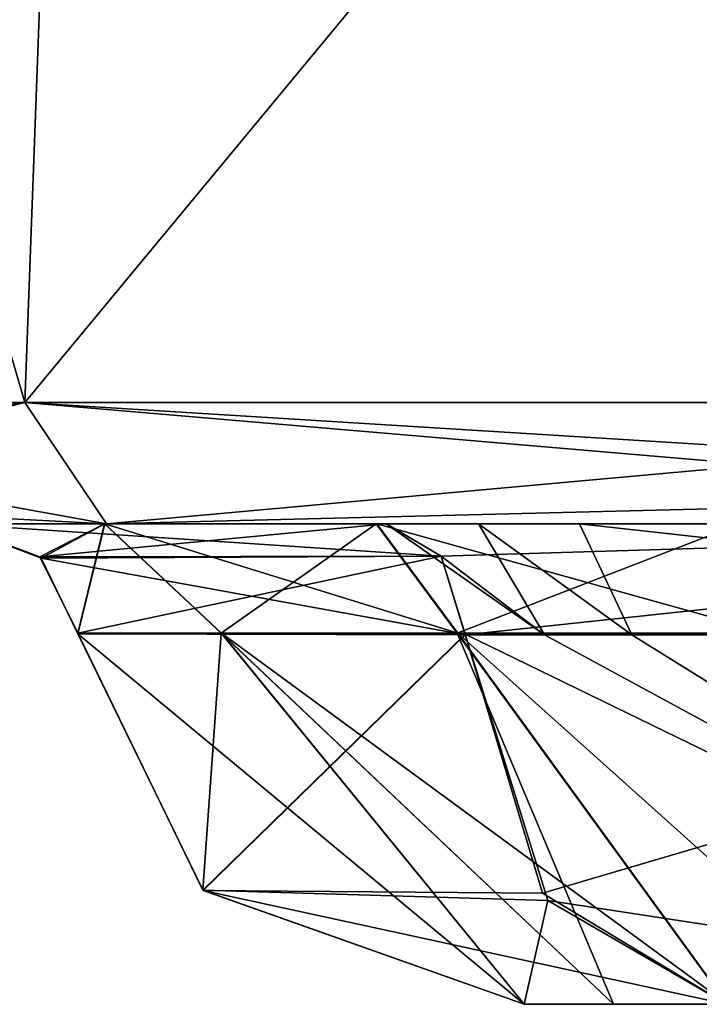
# Model space of a CAD drawing. Header units: inches. Extents: x -9.1 to 9.1, y -2.2 to 4.3.
# Tile 24 of 256: x -8.446 to -8.27, y -2.237 to -1.981. Entities that reach past the tile are written whole.
import ezdxf

# ---------------------------------------------------------------- set-up
doc = ezdxf.new("R2010")
doc.units = ezdxf.units.IN
doc.header["$LTSCALE"] = 81.481481
doc.header["$MEASUREMENT"] = 0
for name, color, linetype in [('14140', 7, 'CONTINUOUS'), ('14191', 7, 'CONTINUOUS'), ('14565', 7, 'CONTINUOUS'), ('14624', 7, 'CONTINUOUS'), ('14849', 7, 'CONTINUOUS'), ('15044', 7, 'CONTINUOUS'), ('15047', 7, 'CONTINUOUS'), ('15048', 7, 'CONTINUOUS'), ('15049', 7, 'CONTINUOUS'), ('15050', 7, 'CONTINUOUS'), ('15052', 7, 'CONTINUOUS'), ('15062', 7, 'CONTINUOUS'), ('15063', 7, 'CONTINUOUS'), ('15064', 7, 'CONTINUOUS'), ('15065', 7, 'CONTINUOUS'), ('15066', 7, 'CONTINUOUS'), ('15069', 7, 'CONTINUOUS'), ('15078', 7, 'CONTINUOUS'), ('15079', 7, 'CONTINUOUS')]:
    doc.layers.add(name, color=color, linetype=linetype)

msp = doc.modelspace()

# ---------------------------------------------------------------- linework, layer by layer
at = {"layer": '14140', "linetype": 'Continuous'}
for points in [[(-8.42388, -2.112, 4.02387), (-8.56839, -2.112, 3.675), (-8.42429, -2.112, 3.86348), (-8.42388, -2.112, 4.02387)], [(-8.42429, -2.112, 3.86348), (-8.56839, -2.112, 3.675), (-8.46426, -2.112, 3.75258), (-8.42429, -2.112, 3.86348)], [(-8.42387, -2.112, -4.02388), (-8.56839, -2.112, -3.66032), (-8.56839, -2.112, -3.675), (-8.42387, -2.112, -4.02388)], [(-8.56839, -2.112, -3.66032), (-8.42387, -2.112, -4.02388), (-8.46427, -2.112, -3.75256), (-8.56839, -2.112, -3.66032)], [(-8.46427, -2.112, -3.75256), (-8.42387, -2.112, -4.02388), (-8.42435, -2.112, -3.86338), (-8.46427, -2.112, -3.75256)], [(-8.46427, -2.112, -3.75256), (-8.35114, -2.112, -3.64751), (-8.46426, -2.112, 3.75258), (-8.46427, -2.112, -3.75256)], [(-8.35114, -2.112, -3.64751), (-8.351, -2.112, 3.6474), (-8.46426, -2.112, 3.75258), (-8.35114, -2.112, -3.64751)], [(-8.42435, -2.112, -3.86338), (-8.42387, -2.112, -4.02388), (-8.3537, -2.112, -3.95762), (-8.42435, -2.112, -3.86338)], [(-8.35354, -2.112, 3.95777), (-8.42388, -2.112, 4.02387), (-8.42429, -2.112, 3.86348), (-8.35354, -2.112, 3.95777)], [(-8.075, -2.112, 4.16839), (-8.42388, -2.112, 4.02387), (-8.14852, -2.112, 4.06505), (-8.075, -2.112, 4.16839)], [(-8.14852, -2.112, 4.06505), (-8.42388, -2.112, 4.02387), (-8.25902, -2.112, 4.02667), (-8.14852, -2.112, 4.06505)], [(-8.25902, -2.112, 4.02667), (-8.42388, -2.112, 4.02387), (-8.35354, -2.112, 3.95777), (-8.25902, -2.112, 4.02667)], [(-8.42387, -2.112, -4.02388), (-8.075, -2.112, -4.16839), (-8.3537, -2.112, -3.95762), (-8.42387, -2.112, -4.02388)], [(-8.3537, -2.112, -3.95762), (-8.075, -2.112, -4.16839), (-8.25912, -2.112, -4.02661), (-8.3537, -2.112, -3.95762)], [(-8.35114, -2.112, -3.64751), (-8.32713, -2.112, -3.62812), (-8.351, -2.112, 3.6474), (-8.35114, -2.112, -3.64751)], [(-8.18957, -2.112, 3.12518), (-8.17334, -2.112, 3.14948), (-8.351, -2.112, 3.6474), (-8.18957, -2.112, 3.12518)], [(-8.351, -2.112, 3.6474), (-8.17334, -2.112, 3.14948), (-8.05981, -2.112, 3.63805), (-8.351, -2.112, 3.6474)], [(-8.19528, -2.112, 3.09652), (-8.18957, -2.112, 3.12518), (-8.351, -2.112, 3.6474), (-8.19528, -2.112, 3.09652)], [(-8.19528, -2.112, -3.09652), (-8.19528, -2.112, 3.09652), (-8.351, -2.112, 3.6474), (-8.19528, -2.112, -3.09652)], [(-8.30084, -2.112, -3.61233), (-8.19528, -2.112, -3.09652), (-8.351, -2.112, 3.6474), (-8.30084, -2.112, -3.61233)], [(-8.32713, -2.112, -3.62812), (-8.30084, -2.112, -3.61233), (-8.351, -2.112, 3.6474), (-8.32713, -2.112, -3.62812)], [(-8.18957, -2.112, -3.12518), (-8.19528, -2.112, -3.09652), (-8.30084, -2.112, -3.61233), (-8.18957, -2.112, -3.12518)], [(-8.01816, -2.112, -3.6829), (-8.18957, -2.112, -3.12518), (-8.30084, -2.112, -3.61233), (-8.01816, -2.112, -3.6829)]]:
    msp.add_3dface(points, dxfattribs=at)
at = {"layer": '14191', "linetype": 'Continuous'}
for points in [[(-8.58953, -2.10328, -3.675), (-8.59835, -2.08043, -3.675), (-8.44506, -2.08043, -4.04506), (-8.58953, -2.10328, -3.675)], [(-8.56839, -2.112, -3.675), (-8.58953, -2.10328, -3.675), (-8.44506, -2.08043, -4.04506), (-8.56839, -2.112, -3.675)], [(-8.42387, -2.112, -4.02388), (-8.56839, -2.112, -3.675), (-8.44506, -2.08043, -4.04506), (-8.42387, -2.112, -4.02388)], [(-8.075, -2.08043, -4.19835), (-8.42387, -2.112, -4.02388), (-8.44506, -2.08043, -4.04506), (-8.075, -2.08043, -4.19835)], [(-8.075, -2.10328, -4.18953), (-8.42387, -2.112, -4.02388), (-8.075, -2.08043, -4.19835), (-8.075, -2.10328, -4.18953)], [(-8.075, -2.112, -4.16839), (-8.42387, -2.112, -4.02388), (-8.075, -2.10328, -4.18953), (-8.075, -2.112, -4.16839)]]:
    msp.add_3dface(points, dxfattribs=at)
at = {"layer": '14565', "linetype": 'Continuous'}
for points in [[(-8.59835, -2.08043, 3.675), (-8.58953, -2.10328, 3.675), (-8.42388, -2.112, 4.02387), (-8.59835, -2.08043, 3.675)], [(-8.59835, -2.08043, 3.675), (-8.42388, -2.112, 4.02387), (-8.44506, -2.08043, 4.04506), (-8.59835, -2.08043, 3.675)], [(-8.42388, -2.112, 4.02387), (-8.075, -2.112, 4.16839), (-8.44506, -2.08043, 4.04506), (-8.42388, -2.112, 4.02387)], [(-8.075, -2.112, 4.16839), (-8.075, -2.10328, 4.18953), (-8.44506, -2.08043, 4.04506), (-8.075, -2.112, 4.16839)], [(-8.075, -2.10328, 4.18953), (-8.075, -2.08043, 4.19835), (-8.44506, -2.08043, 4.04506), (-8.075, -2.10328, 4.18953)], [(-8.58953, -2.10328, 3.675), (-8.56839, -2.112, 3.675), (-8.42388, -2.112, 4.02387), (-8.58953, -2.10328, 3.675)]]:
    msp.add_3dface(points, dxfattribs=at)
at = {"layer": '14624', "linetype": 'Continuous'}
for points in [[(-8.57492, -1.63343, -3.675), (-8.4285, -1.63343, -4.0285), (-8.59835, -2.08043, -3.675), (-8.57492, -1.63343, -3.675)], [(-8.59835, -2.08043, -3.675), (-8.4285, -1.63343, -4.0285), (-8.44506, -2.08043, -4.04506), (-8.59835, -2.08043, -3.675)], [(-8.4285, -1.63343, -4.0285), (-8.075, -1.63343, -4.17492), (-8.44506, -2.08043, -4.04506), (-8.4285, -1.63343, -4.0285)], [(-8.075, -1.63343, -4.17492), (-8.075, -2.08043, -4.19835), (-8.44506, -2.08043, -4.04506), (-8.075, -1.63343, -4.17492)]]:
    msp.add_3dface(points, dxfattribs=at)
at = {"layer": '14849', "linetype": 'Continuous'}
for points in [[(-8.57492, -1.63343, 3.675), (-8.59835, -2.08043, 3.675), (-8.44506, -2.08043, 4.04506), (-8.57492, -1.63343, 3.675)], [(-8.4285, -1.63343, 4.0285), (-8.57492, -1.63343, 3.675), (-8.44506, -2.08043, 4.04506), (-8.4285, -1.63343, 4.0285)], [(-8.075, -2.08043, 4.19835), (-8.4285, -1.63343, 4.0285), (-8.44506, -2.08043, 4.04506), (-8.075, -2.08043, 4.19835)], [(-8.075, -1.63343, 4.17492), (-8.4285, -1.63343, 4.0285), (-8.075, -2.08043, 4.19835), (-8.075, -1.63343, 4.17492)]]:
    msp.add_3dface(points, dxfattribs=at)
at = {"layer": '15044', "linetype": 'Continuous'}
for points in [[(-8.32713, -2.112, -3.62812), (-8.35114, -2.112, -3.64751), (-8.30995, -2.14085, -3.65269), (-8.32713, -2.112, -3.62812)], [(-8.30995, -2.14085, -3.65269), (-8.35114, -2.112, -3.64751), (-8.33685, -2.12039, -3.66263), (-8.30995, -2.14085, -3.65269)], [(-8.30084, -2.112, -3.61233), (-8.32713, -2.112, -3.62812), (-8.28721, -2.14085, -3.63903), (-8.30084, -2.112, -3.61233)], [(-8.28721, -2.14085, -3.63903), (-8.32713, -2.112, -3.62812), (-8.30995, -2.14085, -3.65269), (-8.28721, -2.14085, -3.63903)], [(-8.01816, -2.112, -3.6829), (-8.30084, -2.112, -3.61233), (-8.04024, -2.14085, -3.70364), (-8.01816, -2.112, -3.6829)], [(-8.04024, -2.14085, -3.70364), (-8.30084, -2.112, -3.61233), (-8.28721, -2.14085, -3.63903), (-8.04024, -2.14085, -3.70364)], [(-8.33061, -2.14074, -3.66936), (-8.30995, -2.14085, -3.65269), (-8.33685, -2.12039, -3.66263), (-8.33061, -2.14074, -3.66936)]]:
    msp.add_3dface(points, dxfattribs=at)
at = {"layer": '15047', "linetype": 'Continuous'}
for points in [[(-8.39882, -2.20734, -3.77208), (-8.4313, -2.14043, -3.76285), (-8.39403, -2.14043, -3.85629), (-8.39882, -2.20734, -3.77208)], [(-8.31526, -2.237, -3.79148), (-8.39882, -2.20734, -3.77208), (-8.39403, -2.14043, -3.85629), (-8.31526, -2.237, -3.79148)], [(-8.29201, -2.237, -3.83055), (-8.31526, -2.237, -3.79148), (-8.39403, -2.14043, -3.85629), (-8.29201, -2.237, -3.83055)], [(-8.33265, -2.14043, -3.93627), (-8.29201, -2.237, -3.83055), (-8.39403, -2.14043, -3.85629), (-8.33265, -2.14043, -3.93627)], [(-8.26247, -2.237, -3.86511), (-8.29201, -2.237, -3.83055), (-8.33265, -2.14043, -3.93627), (-8.26247, -2.237, -3.86511)], [(-8.25178, -2.14043, -3.99655), (-8.26247, -2.237, -3.86511), (-8.33265, -2.14043, -3.93627), (-8.25178, -2.14043, -3.99655)]]:
    msp.add_3dface(points, dxfattribs=at)
at = {"layer": '15048', "linetype": 'Continuous'}
for points in [[(-8.33061, -2.14074, -3.66936), (-8.4313, -2.14043, -3.76285), (-8.39882, -2.20734, -3.77208), (-8.33061, -2.14074, -3.66936)], [(-8.33061, -2.14074, -3.66936), (-8.39882, -2.20734, -3.77208), (-8.30909, -2.21003, -3.69253), (-8.33061, -2.14074, -3.66936)], [(-8.39882, -2.20734, -3.77208), (-8.31526, -2.237, -3.79148), (-8.30909, -2.21003, -3.69253), (-8.39882, -2.20734, -3.77208)], [(-8.31526, -2.237, -3.79148), (-8.26261, -2.237, -3.74258), (-8.30909, -2.21003, -3.69253), (-8.31526, -2.237, -3.79148)]]:
    msp.add_3dface(points, dxfattribs=at)
at = {"layer": '15049', "linetype": 'Continuous'}
for points in [[(-8.30995, -2.14085, -3.65269), (-8.33061, -2.14074, -3.66936), (-8.13283, -2.237, -3.74713), (-8.30995, -2.14085, -3.65269)], [(-8.33061, -2.14074, -3.66936), (-8.30909, -2.21003, -3.69253), (-8.13283, -2.237, -3.74713), (-8.33061, -2.14074, -3.66936)], [(-8.28721, -2.14085, -3.63903), (-8.30995, -2.14085, -3.65269), (-8.13283, -2.237, -3.74713), (-8.28721, -2.14085, -3.63903)], [(-8.04024, -2.14085, -3.70364), (-8.28721, -2.14085, -3.63903), (-8.13283, -2.237, -3.74713), (-8.04024, -2.14085, -3.70364)], [(-8.30909, -2.21003, -3.69253), (-8.26261, -2.237, -3.74258), (-8.13283, -2.237, -3.74713), (-8.30909, -2.21003, -3.69253)]]:
    msp.add_3dface(points, dxfattribs=at)
at = {"layer": '15050', "linetype": 'Continuous'}
for points in [[(-8.31526, -2.237, -3.79148), (-8.29201, -2.237, -3.83055), (-8.26261, -2.237, -3.74258), (-8.31526, -2.237, -3.79148)], [(-8.29201, -2.237, -3.83055), (-8.26247, -2.237, -3.86511), (-8.26261, -2.237, -3.74258), (-8.29201, -2.237, -3.83055)]]:
    msp.add_3dface(points, dxfattribs=at)
at = {"layer": '15052', "linetype": 'Continuous'}
for points in [[(-8.31526, -2.237, 3.79148), (-8.26261, -2.237, 3.74258), (-8.29197, -2.237, 3.83061), (-8.31526, -2.237, 3.79148)], [(-8.26261, -2.237, 3.74258), (-8.26237, -2.237, 3.86522), (-8.29197, -2.237, 3.83061), (-8.26261, -2.237, 3.74258)]]:
    msp.add_3dface(points, dxfattribs=at)
at = {"layer": '15062', "linetype": 'Continuous'}
for points in [[(-8.43127, -2.14064, 3.76283), (-8.31526, -2.237, 3.79148), (-8.39393, -2.14043, 3.85647), (-8.43127, -2.14064, 3.76283)], [(-8.43127, -2.14064, 3.76283), (-8.39873, -2.20742, 3.77211), (-8.31526, -2.237, 3.79148), (-8.43127, -2.14064, 3.76283)], [(-8.39393, -2.14043, 3.85647), (-8.31526, -2.237, 3.79148), (-8.29197, -2.237, 3.83061), (-8.39393, -2.14043, 3.85647)], [(-8.3325, -2.14043, 3.93642), (-8.39393, -2.14043, 3.85647), (-8.26237, -2.237, 3.86522), (-8.3325, -2.14043, 3.93642)], [(-8.26237, -2.237, 3.86522), (-8.39393, -2.14043, 3.85647), (-8.29197, -2.237, 3.83061), (-8.26237, -2.237, 3.86522)], [(-8.25161, -2.14043, 3.99665), (-8.3325, -2.14043, 3.93642), (-8.22494, -2.237, 3.89593), (-8.25161, -2.14043, 3.99665)], [(-8.22494, -2.237, 3.89593), (-8.3325, -2.14043, 3.93642), (-8.26237, -2.237, 3.86522), (-8.22494, -2.237, 3.89593)]]:
    msp.add_3dface(points, dxfattribs=at)
at = {"layer": '15063', "linetype": 'Continuous'}
for points in [[(-8.43127, -2.14064, 3.76283), (-8.3306, -2.14085, 3.66936), (-8.39873, -2.20742, 3.77211), (-8.43127, -2.14064, 3.76283)], [(-8.39873, -2.20742, 3.77211), (-8.3306, -2.14085, 3.66936), (-8.31048, -2.20807, 3.69104), (-8.39873, -2.20742, 3.77211)], [(-8.31526, -2.237, 3.79148), (-8.39873, -2.20742, 3.77211), (-8.26261, -2.237, 3.74258), (-8.31526, -2.237, 3.79148)], [(-8.26261, -2.237, 3.74258), (-8.39873, -2.20742, 3.77211), (-8.31048, -2.20807, 3.69104), (-8.26261, -2.237, 3.74258)]]:
    msp.add_3dface(points, dxfattribs=at)
at = {"layer": '15064', "linetype": 'Continuous'}
for points in [[(-8.46426, -2.112, 3.75258), (-8.351, -2.112, 3.6474), (-8.33685, -2.12038, 3.66264), (-8.46426, -2.112, 3.75258)], [(-8.46426, -2.112, 3.75258), (-8.33685, -2.12038, 3.66264), (-8.4408, -2.12095, 3.75995), (-8.46426, -2.112, 3.75258)], [(-8.33685, -2.12038, 3.66264), (-8.3306, -2.14085, 3.66936), (-8.4408, -2.12095, 3.75995), (-8.33685, -2.12038, 3.66264)], [(-8.4408, -2.12095, 3.75995), (-8.3306, -2.14085, 3.66936), (-8.43127, -2.14064, 3.76283), (-8.4408, -2.12095, 3.75995)]]:
    msp.add_3dface(points, dxfattribs=at)
at = {"layer": '15065', "linetype": 'Continuous'}
for points in [[(-8.351, -2.112, 3.6474), (-8.05981, -2.112, 3.63805), (-8.33685, -2.12038, 3.66264), (-8.351, -2.112, 3.6474)], [(-8.33685, -2.12038, 3.66264), (-8.05981, -2.112, 3.63805), (-8.3306, -2.14085, 3.66936), (-8.33685, -2.12038, 3.66264)], [(-8.3306, -2.14085, 3.66936), (-8.05981, -2.112, 3.63805), (-8.08213, -2.14085, 3.65853), (-8.3306, -2.14085, 3.66936)]]:
    msp.add_3dface(points, dxfattribs=at)
at = {"layer": '15066', "linetype": 'Continuous'}
for points in [[(-8.3306, -2.14085, 3.66936), (-8.08213, -2.14085, 3.65853), (-8.31048, -2.20807, 3.69104), (-8.3306, -2.14085, 3.66936)], [(-8.08213, -2.14085, 3.65853), (-8.26261, -2.237, 3.74258), (-8.31048, -2.20807, 3.69104), (-8.08213, -2.14085, 3.65853)]]:
    msp.add_3dface(points, dxfattribs=at)
at = {"layer": '15069', "linetype": 'Continuous'}
for points in [[(-8.42429, -2.112, 3.86348), (-8.46426, -2.112, 3.75258), (-8.4408, -2.12095, 3.75995), (-8.42429, -2.112, 3.86348)], [(-8.42429, -2.112, 3.86348), (-8.4408, -2.12095, 3.75995), (-8.43127, -2.14064, 3.76283), (-8.42429, -2.112, 3.86348)], [(-8.42429, -2.112, 3.86348), (-8.43127, -2.14064, 3.76283), (-8.39393, -2.14043, 3.85647), (-8.42429, -2.112, 3.86348)], [(-8.35354, -2.112, 3.95777), (-8.42429, -2.112, 3.86348), (-8.3325, -2.14043, 3.93642), (-8.35354, -2.112, 3.95777)], [(-8.42429, -2.112, 3.86348), (-8.39393, -2.14043, 3.85647), (-8.3325, -2.14043, 3.93642), (-8.42429, -2.112, 3.86348)], [(-8.25902, -2.112, 4.02667), (-8.35354, -2.112, 3.95777), (-8.25161, -2.14043, 3.99665), (-8.25902, -2.112, 4.02667)], [(-8.35354, -2.112, 3.95777), (-8.3325, -2.14043, 3.93642), (-8.25161, -2.14043, 3.99665), (-8.35354, -2.112, 3.95777)]]:
    msp.add_3dface(points, dxfattribs=at)
at = {"layer": '15078', "linetype": 'Continuous'}
for points in [[(-8.35114, -2.112, -3.64751), (-8.46427, -2.112, -3.75256), (-8.44123, -2.1206, -3.75985), (-8.35114, -2.112, -3.64751)], [(-8.33685, -2.12039, -3.66263), (-8.35114, -2.112, -3.64751), (-8.44123, -2.1206, -3.75985), (-8.33685, -2.12039, -3.66263)], [(-8.4313, -2.14043, -3.76285), (-8.33685, -2.12039, -3.66263), (-8.44123, -2.1206, -3.75985), (-8.4313, -2.14043, -3.76285)], [(-8.33061, -2.14074, -3.66936), (-8.33685, -2.12039, -3.66263), (-8.4313, -2.14043, -3.76285), (-8.33061, -2.14074, -3.66936)]]:
    msp.add_3dface(points, dxfattribs=at)
at = {"layer": '15079', "linetype": 'Continuous'}
for points in [[(-8.46427, -2.112, -3.75256), (-8.42435, -2.112, -3.86338), (-8.44123, -2.1206, -3.75985), (-8.46427, -2.112, -3.75256)], [(-8.42435, -2.112, -3.86338), (-8.4313, -2.14043, -3.76285), (-8.44123, -2.1206, -3.75985), (-8.42435, -2.112, -3.86338)], [(-8.4313, -2.14043, -3.76285), (-8.42435, -2.112, -3.86338), (-8.39403, -2.14043, -3.85629), (-8.4313, -2.14043, -3.76285)], [(-8.42435, -2.112, -3.86338), (-8.3537, -2.112, -3.95762), (-8.39403, -2.14043, -3.85629), (-8.42435, -2.112, -3.86338)], [(-8.3537, -2.112, -3.95762), (-8.33265, -2.14043, -3.93627), (-8.39403, -2.14043, -3.85629), (-8.3537, -2.112, -3.95762)], [(-8.3537, -2.112, -3.95762), (-8.25912, -2.112, -4.02661), (-8.33265, -2.14043, -3.93627), (-8.3537, -2.112, -3.95762)], [(-8.25912, -2.112, -4.02661), (-8.25178, -2.14043, -3.99655), (-8.33265, -2.14043, -3.93627), (-8.25912, -2.112, -4.02661)]]:
    msp.add_3dface(points, dxfattribs=at)

doc.saveas('drawing.dxf')
